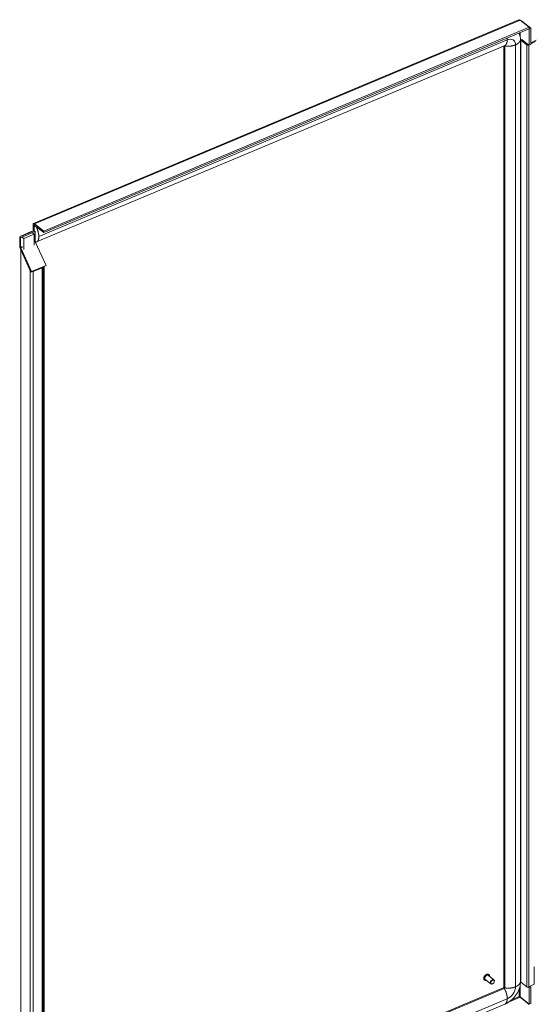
# Model space of a CAD drawing. Header units: inches. Extents: x 15 to 424, y 13 to 263.
# Tile 123 of 125: x 357 to 378, y 207 to 248. Entities that reach past the tile are written whole.
import ezdxf

# ---------------------------------------------------------------- set-up
doc = ezdxf.new("R2010")
doc.units = ezdxf.units.IN
doc.header["$LTSCALE"] = 26
doc.header["$MEASUREMENT"] = 0
doc.layers.add('Visible (ANSI)', color=7, linetype='Continuous', lineweight=5)
doc.layers.add('Visible Narrow (ANSI)', color=7, linetype='Continuous', lineweight=5)

msp = doc.modelspace()

# ---------------------------------------------------------------- linework, layer by layer
at = {"layer": 'Visible (ANSI)'}
for p, q in [((357.4122, 239.5161), (377.8408, 248.0853)), ((378.2713, 247.773), (357.8361, 239.201)), ((378.2713, 247.7067), (357.8361, 239.1347)), ((377.8892, 248.0766), (378.2713, 247.773)), ((377.9502, 248.0281), (377.9626, 248.0333)), ((377.9626, 248.0333), (378.3447, 247.7296)), ((378.2713, 247.773), (378.2713, 247.7067)), ((378.279, 247.7021), (378.2713, 247.7082)), ((378.3447, 247.7296), (378.279, 247.7021)), ((378.279, 247.7021), (378.279, 247.0133)), ((378.3447, 247.7296), (378.3447, 247.0409)), ((357.5394, 238.74), (377.2592, 247.0118)), ((377.2147, 246.9932), (377.2147, 207.4011)), ((377.908, 247.2487), (377.908, 207.6214)), ((377.9244, 247.2329), (377.9638, 247.2527)), ((378.1761, 247.033), (377.9244, 247.2329)), ((377.9244, 247.2329), (377.9244, 207.6056)), ((377.9638, 247.2527), (378.2028, 247.0628)), ((378.2153, 247.0528), (378.2153, 247.0639)), ((378.2153, 247.0639), (378.279, 247.0133)), ((378.2587, 247.0294), (378.2554, 247.0278)), ((378.279, 247.0133), (378.3447, 247.0409)), ((378.3447, 247.1124), (378.5752, 247.228)), ((378.5394, 247.1703), (378.3447, 247.0726)), ((357.3904, 239.1879), (357.3904, 239.4668)), ((357.4381, 239.2079), (357.4381, 239.4289)), ((357.8361, 239.201), (357.454, 239.5047)), ((357.8361, 239.1347), (357.454, 239.4384)), ((357.4642, 239.4229), (357.4703, 239.4255)), ((357.4381, 239.2079), (356.8246, 238.9506)), ((357.4758, 239.178), (356.8623, 238.9206)), ((357.3072, 239.1742), (356.8689, 238.9904)), ((357.4345, 239.073), (356.9963, 238.8892)), ((357.3246, 239.1603), (357.3072, 239.1742)), ((357.4345, 239.073), (357.3811, 239.1154)), ((357.4345, 239.073), (357.4345, 238.6011)), ((357.4758, 239.178), (357.4381, 239.2079)), ((357.4399, 239.3854), (357.4399, 239.2065)), ((357.4758, 239.178), (357.4758, 238.7665)), ((357.8361, 239.1347), (357.8361, 239.201)), ((356.8623, 238.9206), (356.8246, 238.9506)), ((356.8246, 238.9506), (356.8246, 238.5392)), ((356.8623, 238.9206), (356.8623, 238.5092)), ((356.8864, 238.9765), (356.8689, 238.9904)), ((356.8689, 238.9904), (356.8689, 238.9692)), ((356.9963, 238.8892), (356.9429, 238.9316)), ((356.9963, 238.8892), (356.9963, 238.4173)), ((357.4804, 238.7472), (357.9375, 237.7491)), ((356.8403, 238.474), (357.2973, 237.4759)), ((357.324, 237.4917), (356.8669, 238.4899)), ((357.2704, 237.5347), (356.8724, 238.4038)), ((356.8724, 198.865), (356.8724, 238.4038)), ((357.2973, 237.4759), (357.324, 237.4917)), ((357.2973, 237.4759), (357.3073, 237.4801)), ((357.9375, 237.7491), (357.324, 237.4917)), ((357.3822, 237.5134), (357.3978, 237.501)), ((357.3978, 237.501), (357.7703, 237.6572)), ((357.7547, 237.6696), (357.7703, 237.6572)), ((357.7563, 237.6684), (357.9108, 237.7332)), ((357.7703, 237.6572), (357.7703, 199.2683)), ((357.8568, 237.7106), (357.8568, 199.3523)), ((357.9108, 237.7332), (357.9375, 237.7491)), ((378.4915, 207.519), (378.4915, 208.2408)), ((376.3952, 207.6904), (376.3919, 207.693)), ((376.658, 207.5297), (376.4228, 207.7167)), ((376.7928, 207.6994), (376.5576, 207.8863)), ((376.5769, 207.919), (376.5736, 207.9217)), ((376.7485, 207.5387), (376.7427, 207.5351)), ((376.8045, 207.6092), (376.8067, 207.6157)), ((377.9244, 207.6056), (378.1761, 207.4057)), ((377.1836, 207.3601), (357.7672, 199.2155)), ((378.279, 207.3639), (378.2399, 207.395)), ((378.2554, 207.4005), (378.4915, 207.519)), ((378.3447, 207.3914), (378.279, 207.3639)), ((378.279, 207.3639), (378.279, 206.6751)), ((378.3032, 207.4244), (378.3447, 207.3914)), ((378.3447, 207.3914), (378.3447, 206.7026)), ((377.8892, 206.9676), (378.2713, 206.664)), ((377.8969, 206.9787), (378.279, 206.6751)), ((378.279, 206.6751), (378.3447, 206.7026)), ((377.2544, 206.6769), (357.5347, 198.4051))]:
    msp.add_line(p, q, dxfattribs=at)
for centre, major_axis, ratio, start_param, end_param in [((378.2199, 247.0514), (-0.0542, 0), 0.5773503, 0.6283185, 2.2863813), ((378.2239, 247.0716), (0.026, 0), 0.5773503, 4.7279274, 4.7377812), ((357.454, 239.4163), (-0.0419, 0.0999), 0.4799246, 5.5649038, 7.1357001), ((357.454, 239.4163), (-0.0105, 0.025), 0.4799246, 5.5649038, 7.1357001), ((357.4917, 238.7539), (0.0105, -0.025), 0.4799246, 3.9941075, 4.7795056), ((356.8782, 238.4965), (0.0353, -0.0841), 0.4799246, 3.9941075, 4.7795056), ((356.8782, 238.4965), (0.0105, -0.025), 0.4799246, 3.9941075, 4.7795056), ((376.4902, 207.8015), (-0.0674, -0.0848), 0.6605596, 3.1415927, 6.2831853), ((376.7254, 207.6145), (0.0674, 0.0848), 0.6605596, 5.2076628, 10.5003005), ((378.2199, 207.4241), (0.0542, 0), 0.5773503, 3.7699112, 5.427974)]:
    msp.add_ellipse(centre, major_axis=major_axis, ratio=ratio, start_param=start_param, end_param=end_param, dxfattribs=at)
msp.add_ellipse((376.7334, 207.6082), major_axis=(-0.0589, -0.0742), ratio=0.6605596, dxfattribs=at)
for points, degree in [([(377.8892, 248.0766), (377.8718, 248.0878), (377.8546, 248.0907), (377.8409, 248.0851)], 3), ([(377.9475, 248.0411), (377.9409, 248.0438), (377.9335, 248.046), (377.9256, 248.0476)], 3), ([(377.9626, 248.0333), (377.9582, 248.0362), (377.9531, 248.0388), (377.9475, 248.0411)], 3), ([(377.8436, 247.5273), (377.8469, 247.5211), (377.8501, 247.5149), (377.8531, 247.5085)], 3), ([(357.4718, 239.4243), (357.464, 239.4246), (357.4569, 239.4208), (357.4506, 239.4129), (357.4449, 239.401), (357.4399, 239.3854)], 5), ([(357.4768, 238.7581), (357.4816, 238.7519), (357.4867, 238.7468), (357.4921, 238.7428), (357.4977, 238.7397), (357.5036, 238.7378)], 5)]:
    msp.add_open_spline(points, degree=degree, dxfattribs=at)
for points, degree, knots in [([(377.8531, 247.5085), (377.8803, 247.4521), (377.8979, 247.3866), (377.9069, 247.2949), (377.908, 247.2719), (377.908, 247.2487)], 3, [0, 0, 0, 0, 0.7101289, 0.7101289, 0.93994809, 0.93994809, 0.93994809, 0.93994809]), ([(357.6309, 238.9683), (357.6302, 239.0269), (357.617, 239.1291), (357.5852, 239.2372), (357.5504, 239.3255), (357.5186, 239.3805), (357.5076, 239.3958)], 5, [0.63903867, 0.63903867, 0.63903867, 0.63903867, 0.63903867, 0.63903867, 0.7834232, 0.86689485, 0.86689485, 0.86689485, 0.86689485, 0.86689485, 0.86689485]), ([(357.5036, 238.7378), (357.5082, 238.7362), (357.5405, 238.73), (357.5784, 238.7535), (357.6157, 238.8056), (357.6319, 238.887), (357.6309, 238.9683)], 5, [0.40500171, 0.40500171, 0.40500171, 0.40500171, 0.40500171, 0.40500171, 0.43903867, 0.63903867, 0.63903867, 0.63903867, 0.63903867, 0.63903867, 0.63903867]), ([(357.3464, 237.4995), (357.3503, 237.4989), (357.3542, 237.4985), (357.358, 237.4982), (357.3723, 237.4973), (357.3861, 237.4983), (357.3978, 237.501)], 3, [0.9666235, 0.9666235, 0.9666235, 0.9666235, 1.09505807, 1.09505807, 1.09505807, 1.57079633, 1.57079633, 1.57079633, 1.57079633]), ([(376.3919, 207.693), (376.3839, 207.6994), (376.3773, 207.7077), (376.3677, 207.7272), (376.3647, 207.7385), (376.3627, 207.7631), (376.3637, 207.7766), (376.3698, 207.8041), (376.3749, 207.8181), (376.3885, 207.8454), (376.3971, 207.8586), (376.4168, 207.8828), (376.4279, 207.8939), (376.4517, 207.9126), (376.4644, 207.9204), (376.49, 207.9318), (376.503, 207.9354), (376.5278, 207.938), (376.5397, 207.9371), (376.559, 207.9311), (376.5668, 207.9271), (376.5736, 207.9217)], 3, [4.5047923, 4.5047923, 4.5047923, 4.5047923, 4.806739, 4.806739, 5.1176789, 5.1176789, 5.4403407, 5.4403407, 5.7664866, 5.7664866, 6.0925399, 6.0925399, 6.4183531, 6.4183531, 6.7444502, 6.7444502, 7.0704987, 7.0704987, 7.3922337, 7.3922337, 7.646385, 7.646385, 7.646385, 7.646385]), ([(376.4707, 207.6786), (376.4649, 207.677), (376.4591, 207.676), (376.4411, 207.6741), (376.4292, 207.675), (376.4099, 207.6809), (376.402, 207.685), (376.3952, 207.6904)], 3, [3.78053804, 3.78053804, 3.78053804, 3.78053804, 3.92890607, 3.92890607, 4.25064107, 4.25064107, 4.5047923, 4.5047923, 4.5047923, 4.5047923]), ([(376.5769, 207.919), (376.585, 207.9126), (376.5916, 207.9044), (376.6012, 207.8849), (376.6042, 207.8736), (376.6055, 207.8572), (376.6056, 207.8527), (376.6055, 207.8482)], 3, [1.36319965, 1.36319965, 1.36319965, 1.36319965, 1.66514635, 1.66514635, 1.97608628, 1.97608628, 2.08745391, 2.08745391, 2.08745391, 2.08745391]), ([(377.908, 207.6214), (377.908, 207.547), (377.8965, 207.4682), (377.8529, 207.3117), (377.8197, 207.2324), (377.732, 207.0756), (377.6745, 206.9972), (377.5412, 206.8556), (377.4628, 206.7915), (377.3394, 206.7165), (377.2971, 206.6948), (377.2544, 206.6769)], 3, [0, 0, 0, 0, 0.7354089, 0.7354089, 1.4913074, 1.4913074, 2.3267873, 2.3267873, 3.2044204, 3.2044204, 3.639849, 3.639849, 3.639849, 3.639849]), ([(377.1836, 207.3601), (377.1847, 207.3606), (377.1863, 207.3613), (377.1899, 207.3636), (377.1919, 207.365), (377.1958, 207.3683), (377.1977, 207.3702), (377.2013, 207.3741), (377.2031, 207.3762), (377.2062, 207.3804), (377.2076, 207.3826), (377.21, 207.3868), (377.2111, 207.3889), (377.2127, 207.3927), (377.2133, 207.3944), (377.2142, 207.3975), (377.2145, 207.3987), (377.2147, 207.4004), (377.2147, 207.4009), (377.2147, 207.4011)], 3, [0, 0, 0, 0, 0.0297717, 0.0297717, 0.05701358, 0.05701358, 0.08167102, 0.08167102, 0.10508249, 0.10508249, 0.1280629, 0.1280629, 0.1512383, 0.1512383, 0.17522738, 0.17522738, 0.20078198, 0.20078198, 0.22333814, 0.22333814, 0.22333814, 0.22333814]), ([(377.8591, 206.9965), (377.8695, 206.9965), (377.8855, 206.9914), (377.8945, 206.9817), (377.8954, 206.9807), (377.8962, 206.9797), (377.8969, 206.9787)], 3, [0, 0, 0, 0, 0.9110099, 0.9110099, 0.9110099, 1, 1, 1, 1]), ([(377.8591, 206.9965), (377.8634, 206.9877), (377.8739, 206.9747), (377.8857, 206.9691), (377.8869, 206.9685), (377.888, 206.9681), (377.8892, 206.9676)], 3, [0, 0, 0, 0, 0.9110099, 0.9110099, 0.9110099, 1, 1, 1, 1])]:
    msp.add_open_spline(points, degree=degree, knots=knots, dxfattribs=at)
at = {"layer": 'Visible Narrow (ANSI)'}
for p, q in [((377.8892, 248.0766), (357.454, 239.5047)), ((377.8591, 247.4956), (377.8591, 247.5338)), ((377.8969, 247.3722), (377.8969, 247.5496)), ((357.6309, 238.9683), (377.3507, 247.2401)), ((377.2453, 246.9967), (377.2453, 207.3694)), ((377.7013, 247.0334), (377.7013, 207.406)), ((378.1761, 247.033), (378.1761, 207.4057)), ((378.2554, 207.4005), (378.2554, 247.0278)), ((357.4381, 239.4289), (357.3904, 239.4668)), ((357.4563, 239.4365), (357.4381, 239.4289)), ((357.454, 239.5047), (357.454, 239.4384)), ((357.4345, 238.7492), (357.4758, 238.7665)), ((357.4804, 238.7472), (357.4345, 238.7279)), ((356.8246, 238.5392), (356.8623, 238.5092)), ((356.8669, 238.4899), (356.8403, 238.474)), ((356.8623, 238.5092), (356.9429, 238.543)), ((356.9476, 238.5237), (356.8669, 238.4899)), ((357.2704, 199.1016), (357.2704, 237.5347)), ((357.3978, 237.501), (357.3978, 199.112)), ((357.8122, 199.3336), (357.8122, 237.6918)), ((377.2234, 207.3381), (357.5461, 199.0841)), ((377.8591, 206.9965), (377.8591, 207.3395)), ((377.8969, 206.9787), (377.8969, 207.4901)), ((377.3507, 206.9052), (357.6309, 198.6333)), ((377.8892, 206.9676), (377.4352, 206.7772)), ((377.5446, 206.8645), (377.8591, 206.9965))]:
    msp.add_line(p, q, dxfattribs=at)
for centre, major_axis, start_param, end_param in [((377.2234, 246.9875), (0.5223, 0.6573), 5.9737359, 6.009794), ((377.2234, 246.9875), (0.0168, 0.0212), 5.5896755, 6.0246119), ((377.3507, 246.8863), (0.2696, 0.3393), 5.5896755, 7.1604718), ((376.4828, 207.8074), (-0.0909, -0.1143), 3.1415927, 6.2831853), ((376.4861, 207.8047), (-0.0909, -0.1143), 3.1415927, 6.2831853), ((376.4902, 207.8015), (-0.0865, -0.1089), 2.4635726, 6.9612053), ((377.2234, 207.3602), (-0.0168, -0.0212), 0.8772865, 2.4480829), ((377.3507, 207.259), (-0.2696, -0.3393), 0.8772865, 2.4480829)]:
    msp.add_ellipse(centre, major_axis=major_axis, ratio=0.6605596, start_param=start_param, end_param=end_param, dxfattribs=at)
for points, degree in [([(377.9475, 248.0411), (377.9446, 248.0398), (377.9416, 248.0385), (377.9387, 248.0372)], 3), ([(377.3507, 247.2401), (377.3506, 247.2551), (377.3499, 247.2704), (377.3487, 247.2861), (377.3471, 247.302), (377.345, 247.3181)], 5), ([(377.2349, 247.0017), (377.2368, 247.0006), (377.2388, 246.9996), (377.2408, 246.9986), (377.243, 246.9976), (377.2453, 246.9967)], 5), ([(377.2592, 247.0118), (377.2867, 247.0234), (377.3153, 247.0531), (377.34, 247.1004), (377.3516, 247.1653), (377.3507, 247.2401)], 5), ([(377.1836, 207.3601), (377.1902, 207.3629), (377.1976, 207.3621), (377.2056, 207.3576), (377.2142, 207.3495), (377.2234, 207.3381)], 5), ([(377.2147, 207.4011), (377.2147, 207.3935), (377.2178, 207.3865), (377.224, 207.3801), (377.2332, 207.3744), (377.2453, 207.3694)], 5)]:
    msp.add_open_spline(points, degree=degree, dxfattribs=at)
for points, knots in [([(377.2453, 246.9967), (377.2519, 246.9939), (377.3035, 246.9763), (377.3946, 246.9685), (377.5129, 246.9728), (377.6225, 246.9991), (377.7013, 247.0334)], [0.40500171, 0.40500171, 0.40500171, 0.40500171, 0.40500171, 0.40500171, 0.43903867, 0.63903867, 0.63903867, 0.63903867, 0.63903867, 0.63903867, 0.63903867]), ([(377.7013, 247.0334), (377.7582, 247.0581), (377.827, 247.1012), (377.8743, 247.1531), (377.9018, 247.2012), (377.908, 247.2389), (377.908, 247.2487)], [0.63903867, 0.63903867, 0.63903867, 0.63903867, 0.63903867, 0.63903867, 0.7834232, 0.84133295, 0.84133295, 0.84133295, 0.84133295, 0.84133295, 0.84133295]), ([(377.7013, 207.406), (377.7582, 207.4308), (377.827, 207.4739), (377.8743, 207.5258), (377.9018, 207.5739), (377.908, 207.6116), (377.908, 207.6214)], [0.63903867, 0.63903867, 0.63903867, 0.63903867, 0.63903867, 0.63903867, 0.7834232, 0.84133295, 0.84133295, 0.84133295, 0.84133295, 0.84133295, 0.84133295]), ([(377.2234, 207.3381), (377.2279, 207.3324), (377.2603, 207.2873), (377.2981, 207.2035), (377.3355, 207.0921), (377.3517, 206.9849), (377.3507, 206.9052)], [0.40500171, 0.40500171, 0.40500171, 0.40500171, 0.40500171, 0.40500171, 0.43903867, 0.63903867, 0.63903867, 0.63903867, 0.63903867, 0.63903867, 0.63903867]), ([(377.2453, 207.3694), (377.2519, 207.3666), (377.3035, 207.349), (377.3946, 207.3412), (377.5129, 207.3455), (377.6225, 207.3718), (377.7013, 207.406)], [0.40500171, 0.40500171, 0.40500171, 0.40500171, 0.40500171, 0.40500171, 0.43903867, 0.63903867, 0.63903867, 0.63903867, 0.63903867, 0.63903867, 0.63903867]), ([(377.3507, 206.9052), (377.35, 206.8476), (377.3391, 206.7805), (377.3154, 206.7295), (377.2878, 206.6952), (377.2607, 206.6796), (377.2544, 206.6769)], [0.63903867, 0.63903867, 0.63903867, 0.63903867, 0.63903867, 0.63903867, 0.7834232, 0.82761074, 0.82761074, 0.82761074, 0.82761074, 0.82761074, 0.82761074])]:
    msp.add_open_spline(points, degree=5, knots=knots, dxfattribs=at)

doc.saveas('drawing.dxf')
